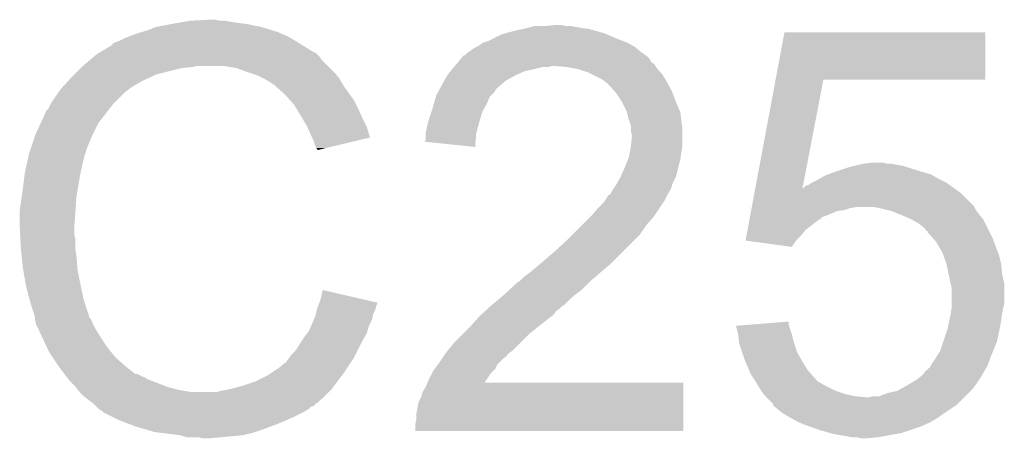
# Model space of a CAD drawing. Extents: x -1.3 to 24.2, y -3.9 to 53.4.
# Tile 26 of 42: x 15 to 17.4, y 19.8 to 20.8. Entities that reach past the tile are written whole.
import ezdxf

# ---------------------------------------------------------------- set-up
doc = ezdxf.new("R2010")
doc.units = 0
doc.layers.add('NFC_4_CLICK_V100_GTO', color=11, linetype='CONTINUOUS')

msp = doc.modelspace()

# ---------------------------------------------------------------- linework, layer by layer
at = {"layer": 'NFC_4_CLICK_V100_GTO'}
for points in [[(15.44066, 20.7772), (15.488918, 20.77974), (15.511782, 20.7772), (15.501622, 20.77974)], [(15.339062, 20.75434), (15.356842, 20.76196), (15.637766, 20.75434), (15.613382, 20.76196)], [(15.356842, 20.76196), (15.39748, 20.76958), (15.613382, 20.76196), (15.575278, 20.76958)], [(15.39748, 20.76958), (15.411872, 20.77212), (15.575278, 20.76958), (15.55496, 20.77212)], [(15.411872, 20.77212), (15.44066, 20.7772), (15.55496, 20.77212), (15.524482, 20.7772)], [(16.2306, 20.75434), (16.24203, 20.75688), (16.414752, 20.75434), (16.405862, 20.75688)], [(16.24203, 20.75688), (16.25346, 20.75942), (16.405862, 20.75688), (16.38808, 20.75942)], [(16.25346, 20.75942), (16.26362, 20.76196), (16.38808, 20.75942), (16.37284, 20.76196)], [(16.26362, 20.76196), (16.273782, 20.7645), (16.37284, 20.76196), (16.360142, 20.7645)], [(16.29918, 20.7645), (16.324578, 20.76704), (16.347442, 20.7645), (16.337282, 20.76704)], [(15.27048, 20.72894), (15.28064, 20.73402), (15.69466, 20.72894), (15.68577, 20.73402)], [(15.28064, 20.73402), (15.293338, 20.7391), (15.68577, 20.73402), (15.67688, 20.7391)], [(15.293338, 20.7391), (15.306038, 20.74418), (15.67688, 20.7391), (15.66545, 20.74418)], [(15.306038, 20.74418), (15.32128, 20.74926), (15.66545, 20.74418), (15.65402, 20.74926)], [(15.32128, 20.74926), (15.339062, 20.75434), (15.65402, 20.74926), (15.637766, 20.75434)], [(16.16202, 20.72894), (16.167098, 20.73148), (16.483754, 20.72894), (16.47698, 20.73148)], [(16.167098, 20.73148), (16.192502, 20.744182), (16.47698, 20.73148), (16.447344, 20.744182)], [(16.192502, 20.744182), (16.201386, 20.74672), (16.447344, 20.744182), (16.441422, 20.74672)], [(16.201386, 20.74672), (16.21028, 20.74926), (16.441422, 20.74672), (16.432532, 20.74926)], [(16.21028, 20.74926), (16.2306, 20.75434), (16.432532, 20.74926), (16.414752, 20.75434)], [(16.854414, 20.63496), (16.875772, 20.749238), (17.360878, 20.63496), (17.3609, 20.749238)], [(16.875772, 20.749238), (16.875778, 20.74926), (17.3609, 20.749238), (16.875778, 20.74926)], [(15.227294, 20.703542), (15.2527, 20.718792), (15.7353, 20.703542), (15.7109, 20.718792)], [(15.2527, 20.718792), (15.252714, 20.721326), (15.7109, 20.718792), (15.706844, 20.721326)], [(15.252714, 20.721326), (15.262862, 20.7264), (15.706844, 20.721326), (15.698726, 20.7264)], [(15.262862, 20.7264), (15.27048, 20.72894), (15.698726, 20.7264), (15.69466, 20.72894)], [(16.1163, 20.703542), (16.126462, 20.71116), (16.52727, 20.703542), (16.518128, 20.71116)], [(16.126462, 20.71116), (16.131538, 20.7137), (16.518128, 20.71116), (16.515078, 20.7137)], [(16.131538, 20.7137), (16.13662, 20.716242), (16.515078, 20.7137), (16.510632, 20.716242)], [(16.13662, 20.716242), (16.146782, 20.72386), (16.510632, 20.716242), (16.497302, 20.72386)], [(16.146782, 20.72386), (16.16202, 20.72894), (16.497302, 20.72386), (16.483754, 20.72894)], [(15.199588, 20.683218), (15.208596, 20.69084), (15.758162, 20.683218), (15.75308, 20.69084)], [(15.208596, 20.69084), (15.214602, 20.695922), (15.75308, 20.69084), (15.747998, 20.695922)], [(15.214602, 20.695922), (15.218826, 20.698458), (15.747998, 20.695922), (15.74546, 20.698458)], [(15.218826, 20.698458), (15.227294, 20.703542), (15.74546, 20.698458), (15.7353, 20.703542)], [(16.088364, 20.678138), (16.094702, 20.685744), (16.553184, 20.678138), (16.550644, 20.685744)], [(16.094702, 20.685744), (16.094716, 20.68576), (16.550644, 20.685744), (16.548122, 20.68576)], [(16.094716, 20.68576), (16.096824, 20.68829), (16.548122, 20.68576), (16.5481, 20.68829)], [(16.096824, 20.68829), (16.101068, 20.69338), (16.5481, 20.68829), (16.54098, 20.69338)], [(16.101068, 20.69338), (16.103606, 20.693386), (16.54098, 20.69338), (16.540972, 20.693386)], [(16.103606, 20.693386), (16.11122, 20.701), (16.540972, 20.693386), (16.53032, 20.701)], [(16.11122, 20.701), (16.111224, 20.701002), (16.53032, 20.701), (16.530318, 20.701002)], [(16.111224, 20.701002), (16.1163, 20.703542), (16.530318, 20.701002), (16.52727, 20.703542)], [(15.16126, 20.64766), (15.1765, 20.6629), (15.359378, 20.64766), (15.42034, 20.6629)], [(15.1765, 20.6629), (15.17904, 20.66544), (15.42034, 20.6629), (15.445742, 20.66544)], [(15.17904, 20.66544), (15.18158, 20.66798), (15.445742, 20.66544), (15.458438, 20.66798)], [(15.18158, 20.66798), (15.199588, 20.683218), (15.7734, 20.66798), (15.758162, 20.683218)], [(15.552418, 20.6629), (15.521938, 20.66798), (15.77848, 20.6629), (15.7734, 20.66798)], [(15.58036, 20.65274), (15.552418, 20.6629), (15.78864, 20.65274), (15.77848, 20.6629)], [(16.06931, 20.655278), (16.073546, 20.66036), (16.248378, 20.655278), (16.27124, 20.66036)], [(16.073546, 20.66036), (16.07778, 20.66544), (16.27124, 20.66036), (16.291558, 20.66544)], [(16.07778, 20.66544), (16.079896, 20.667978), (16.306796, 20.66544), (16.311876, 20.667978)], [(16.079896, 20.66798), (16.08413, 20.673058), (16.564188, 20.66798), (16.560802, 20.673058)], [(16.079896, 20.667978), (16.079896, 20.66798), (16.311876, 20.667978), (16.322042, 20.66798)], [(16.08413, 20.673058), (16.088364, 20.678138), (16.560802, 20.673058), (16.553184, 20.678138)], [(16.349982, 20.66544), (16.322042, 20.66798), (16.56588, 20.66544), (16.564188, 20.66798)], [(16.37792, 20.66036), (16.349982, 20.66544), (16.569692, 20.66036), (16.56588, 20.66544)], [(16.39316, 20.65528), (16.37792, 20.66036), (16.573502, 20.65528), (16.569692, 20.66036)], [(15.146712, 20.63242), (15.15364, 20.64004), (15.326362, 20.63242), (15.34287, 20.64004)], [(15.15364, 20.64004), (15.16126, 20.64766), (15.34287, 20.64004), (15.359378, 20.64766)], [(15.587986, 20.650198), (15.58036, 20.65274), (15.791182, 20.650198), (15.78864, 20.65274)], [(15.603218, 20.64512), (15.587986, 20.650198), (15.795246, 20.64512), (15.791182, 20.650198)], [(15.618464, 20.637498), (15.603218, 20.64512), (15.801342, 20.637498), (15.795246, 20.64512)], [(15.62354, 20.63496), (15.618464, 20.637498), (15.802794, 20.63496), (15.801342, 20.637498)], [(16.05425, 20.63242), (16.061508, 20.64512), (16.20266, 20.63242), (16.22552, 20.64512)], [(16.061508, 20.64512), (16.06296, 20.647658), (16.22552, 20.64512), (16.23123, 20.647658)], [(16.06296, 20.647658), (16.06931, 20.655278), (16.23123, 20.647658), (16.248378, 20.655278)], [(16.400778, 20.65274), (16.39316, 20.65528), (16.576042, 20.65274), (16.573502, 20.65528)], [(16.410942, 20.647658), (16.400778, 20.65274), (16.581122, 20.647658), (16.576042, 20.65274)], [(16.436338, 20.63496), (16.410942, 20.647658), (16.58874, 20.63496), (16.581122, 20.647658)], [(15.128242, 20.612102), (15.130546, 20.614638), (15.29334, 20.612102), (15.295878, 20.614638)], [(15.130546, 20.614638), (15.146712, 20.63242), (15.295878, 20.614638), (15.326362, 20.63242)], [(15.636242, 20.62734), (15.62354, 20.63496), (15.807146, 20.62734), (15.802794, 20.63496)], [(15.64386, 20.62226), (15.636242, 20.62734), (15.810048, 20.62226), (15.807146, 20.62734)], [(15.6464, 20.61972), (15.64386, 20.62226), (15.8115, 20.61972), (15.810048, 20.62226)], [(15.646404, 20.619718), (15.6464, 20.61972), (15.8115, 20.619718), (15.8115, 20.61972)], [(15.66926, 20.5994), (15.646404, 20.619718), (15.826014, 20.5994), (15.8115, 20.619718)], [(16.043224, 20.6121), (16.044594, 20.614642), (16.1798, 20.6121), (16.18234, 20.614642)], [(16.044594, 20.614642), (16.0528, 20.62988), (16.18234, 20.614642), (16.199756, 20.62988)], [(16.0528, 20.62988), (16.05425, 20.63242), (16.199756, 20.62988), (16.20266, 20.63242)], [(16.446498, 20.62734), (16.436338, 20.63496), (16.592898, 20.62734), (16.58874, 20.63496)], [(16.456662, 20.61718), (16.446498, 20.62734), (16.59844, 20.61718), (16.592898, 20.62734)], [(16.465372, 20.60702), (16.456662, 20.61718), (16.60398, 20.60702), (16.59844, 20.61718)], [(16.805516, 20.373346), (16.85441, 20.634942), (16.919434, 20.373346), (16.969736, 20.634942)], [(16.85441, 20.634942), (16.854414, 20.63496), (16.969736, 20.634942), (17.360878, 20.63496)], [(15.110458, 20.5867), (15.122904, 20.604478), (15.265402, 20.5867), (15.28318, 20.604478)], [(15.122904, 20.604478), (15.12824, 20.6121), (15.28318, 20.604478), (15.293338, 20.6121)], [(15.12824, 20.6121), (15.128242, 20.612102), (15.293338, 20.6121), (15.29334, 20.612102)], [(15.682978, 20.584158), (15.66926, 20.5994), (15.8369, 20.584158), (15.826014, 20.5994)], [(16.029212, 20.576538), (16.034292, 20.594316), (16.15694, 20.576538), (16.164558, 20.594316)], [(16.034292, 20.594316), (16.03502, 20.596862), (16.164558, 20.594316), (16.167102, 20.596862)], [(16.03502, 20.596862), (16.03912, 20.604478), (16.167102, 20.596862), (16.174718, 20.604478)], [(16.03912, 20.604478), (16.043224, 20.6121), (16.174718, 20.604478), (16.1798, 20.6121)], [(16.4719, 20.599402), (16.465372, 20.60702), (16.60691, 20.599402), (16.60398, 20.60702)], [(16.4846, 20.579078), (16.4719, 20.599402), (16.614728, 20.579078), (16.60691, 20.599402)], [(15.097762, 20.563844), (15.10284, 20.573998), (15.245366, 20.563844), (15.253264, 20.573998)], [(15.10284, 20.573998), (15.104362, 20.576538), (15.253264, 20.573998), (15.25524, 20.576538)], [(15.104362, 20.576538), (15.110458, 20.5867), (15.25524, 20.576538), (15.265402, 20.5867)], [(15.692118, 20.574002), (15.682978, 20.584158), (15.84198, 20.574002), (15.8369, 20.584158)], [(15.698216, 20.56384), (15.692118, 20.574002), (15.84706, 20.56384), (15.84198, 20.574002)], [(16.02486, 20.5613), (16.029212, 20.576538), (16.14823, 20.5613), (16.15694, 20.576538)], [(16.48714, 20.574), (16.4846, 20.579078), (16.61668, 20.574), (16.614728, 20.579078)], [(16.49476, 20.558762), (16.48714, 20.574), (16.62321, 20.558762), (16.61668, 20.574)], [(15.080426, 20.530818), (15.0876, 20.546064), (15.21968, 20.530818), (15.231538, 20.546064)], [(15.0876, 20.546064), (15.087606, 20.548606), (15.231538, 20.546064), (15.233514, 20.548606)], [(15.087606, 20.548606), (15.09014, 20.551144), (15.233514, 20.548606), (15.235488, 20.551144)], [(15.09014, 20.551144), (15.092684, 20.558762), (15.235488, 20.551144), (15.241414, 20.558762)], [(15.092684, 20.558762), (15.097762, 20.563844), (15.241414, 20.558762), (15.245366, 20.563844)], [(15.711932, 20.54098), (15.698216, 20.56384), (15.85722, 20.54098), (15.84706, 20.56384)], [(16.015548, 20.53336), (16.024012, 20.558758), (16.13916, 20.53336), (16.146778, 20.558758)], [(16.024012, 20.558758), (16.02486, 20.5613), (16.146778, 20.558758), (16.14823, 20.5613)], [(16.495398, 20.556216), (16.49476, 20.558762), (16.6243, 20.556216), (16.62321, 20.558762)], [(16.499842, 20.53844), (16.495398, 20.556216), (16.626524, 20.53844), (16.6243, 20.556216)], [(15.06728, 20.50288), (15.080426, 20.530818), (15.20571, 20.50288), (15.21968, 20.530818)], [(15.7226, 20.5232), (15.711932, 20.54098), (15.866112, 20.5232), (15.85722, 20.54098)], [(15.72373, 20.520658), (15.7226, 20.5232), (15.867382, 20.520658), (15.866112, 20.5232)], [(15.73276, 20.50034), (15.72373, 20.520658), (15.873456, 20.50034), (15.867382, 20.520658)], [(16.00962, 20.507962), (16.01216, 20.51812), (16.132232, 20.507962), (16.135002, 20.51812)], [(16.01216, 20.51812), (16.014702, 20.53082), (16.135002, 20.51812), (16.138466, 20.53082)], [(16.014702, 20.53082), (16.015548, 20.53336), (16.138466, 20.53082), (16.13916, 20.53336)], [(16.504918, 20.523202), (16.499842, 20.53844), (16.628428, 20.523202), (16.626524, 20.53844)], [(16.50492, 20.515578), (16.504918, 20.523202), (16.62938, 20.515578), (16.628428, 20.523202)], [(15.056272, 20.469856), (15.066432, 20.50034), (15.19174, 20.469856), (15.20444, 20.50034)], [(15.066432, 20.50034), (15.06728, 20.50288), (15.20444, 20.50034), (15.20571, 20.50288)], [(15.735304, 20.495254), (15.73276, 20.50034), (15.874976, 20.495254), (15.873456, 20.50034)], [(15.73784, 20.49018), (15.735304, 20.495254), (15.853814, 20.49018), (15.874976, 20.495254)], [(16.00962, 20.505418), (16.00962, 20.507962), (16.13154, 20.505418), (16.132232, 20.507962)], [(16.00962, 20.490184), (16.00962, 20.505418), (16.130356, 20.490184), (16.13154, 20.505418)], [(16.50492, 20.510502), (16.50492, 20.515578), (16.62938, 20.510502), (16.62938, 20.515578)], [(16.50746, 20.500342), (16.50492, 20.510502), (16.62938, 20.500342), (16.62938, 20.510502)], [(16.505174, 20.474938), (16.50746, 20.497798), (16.62938, 20.474938), (16.62938, 20.497798)], [(16.50746, 20.497798), (16.50746, 20.500342), (16.62938, 20.497798), (16.62938, 20.500342)], [(15.055426, 20.467314), (15.056272, 20.469856), (15.191734, 20.467314), (15.19174, 20.469856)], [(15.74292, 20.474942), (15.73784, 20.49018), (15.790264, 20.474942), (15.853814, 20.49018)], [(15.745458, 20.469864), (15.74292, 20.474942), (15.769086, 20.469864), (15.790264, 20.474942)], [(15.747994, 20.467326), (15.745458, 20.469864), (15.7585, 20.467326), (15.769086, 20.469864)], [(16.007094, 20.485126), (16.00962, 20.490184), (16.129964, 20.485126), (16.130356, 20.490184)], [(16.128978, 20.472402), (16.007094, 20.485126), (16.128978, 20.472402), (16.129964, 20.485126)], [(16.50238, 20.4597), (16.50492, 20.472398), (16.62684, 20.4597), (16.628956, 20.472398)], [(16.50492, 20.472398), (16.505174, 20.474938), (16.628956, 20.472398), (16.62938, 20.474938)], [(15.04696, 20.4343), (15.051476, 20.454618), (15.18158, 20.4343), (15.186658, 20.454618)], [(15.051476, 20.454618), (15.052042, 20.45716), (15.186658, 20.454618), (15.187928, 20.45716)], [(15.052042, 20.45716), (15.052886, 20.459696), (15.187928, 20.45716), (15.189198, 20.459696)], [(15.052886, 20.459696), (15.054578, 20.464774), (15.189198, 20.459696), (15.1892, 20.464774)], [(15.054578, 20.464774), (15.055426, 20.467314), (15.1892, 20.464774), (15.191734, 20.467314)], [(15.748, 20.464808), (15.747994, 20.467326), (15.748, 20.464808), (15.7585, 20.467326)], [(16.497806, 20.44192), (16.49984, 20.447002), (16.6243, 20.44192), (16.625026, 20.447002)], [(16.49984, 20.447002), (16.50238, 20.4597), (16.625026, 20.447002), (16.62684, 20.4597)], [(15.04188, 20.41144), (15.04696, 20.4343), (15.1765, 20.41144), (15.18158, 20.4343)], [(16.48968, 20.4216), (16.497806, 20.44192), (16.61922, 20.4216), (16.6243, 20.44192)], [(17.025624, 20.4216), (17.03324, 20.424138), (17.17802, 20.4216), (17.170406, 20.424138)], [(17.03324, 20.424138), (17.044242, 20.426678), (17.170406, 20.424138), (17.162782, 20.426678)], [(17.044242, 20.426678), (17.055256, 20.42922), (17.162782, 20.426678), (17.14754, 20.42922)], [(17.055256, 20.42922), (17.06626, 20.43176), (17.14754, 20.42922), (17.134842, 20.43176)], [(17.06626, 20.43176), (17.084042, 20.4343), (17.124682, 20.43176), (17.114522, 20.4343)], [(15.038386, 20.3835), (15.04188, 20.411438), (15.17142, 20.3835), (15.176498, 20.411438)], [(15.04188, 20.411438), (15.04188, 20.41144), (15.176498, 20.411438), (15.1765, 20.41144)], [(16.469358, 20.380958), (16.47952, 20.398742), (16.60398, 20.380958), (16.612872, 20.398742)], [(16.47952, 20.398742), (16.480646, 20.401278), (16.612872, 20.398742), (16.61414, 20.401278)], [(16.480646, 20.401278), (16.48968, 20.4216), (16.61414, 20.401278), (16.61922, 20.4216)], [(16.961104, 20.3962), (16.974822, 20.40382), (17.2466, 20.3962), (17.233268, 20.40382)], [(16.974822, 20.40382), (16.981806, 20.40636), (17.233268, 20.40382), (17.228822, 20.40636)], [(16.981806, 20.40636), (16.995774, 20.41144), (17.228822, 20.40636), (17.21104, 20.41144)], [(16.995774, 20.41144), (17.00276, 20.41398), (17.21104, 20.41144), (17.202786, 20.41398)], [(17.00276, 20.41398), (17.025624, 20.4216), (17.202786, 20.41398), (17.17802, 20.4216)], [(15.0368, 20.3708), (15.038386, 20.3835), (15.169302, 20.3708), (15.17142, 20.3835)], [(16.462584, 20.370798), (16.467664, 20.378418), (16.60144, 20.370798), (16.603978, 20.378418)], [(16.467664, 20.378418), (16.469356, 20.380956), (16.603978, 20.378418), (16.60398, 20.380956)], [(16.469356, 20.380956), (16.469358, 20.380958), (16.60398, 20.380956), (16.60398, 20.380958)], [(16.921486, 20.373346), (16.926564, 20.37842), (17.28469, 20.373346), (17.277586, 20.37842)], [(16.926564, 20.37842), (16.934184, 20.380962), (17.277586, 20.37842), (17.274028, 20.380962)], [(16.934184, 20.380962), (16.941798, 20.386038), (17.274028, 20.380962), (17.26692, 20.386038)], [(16.941798, 20.386038), (16.941802, 20.38604), (17.26692, 20.386038), (17.266918, 20.38604)], [(16.941802, 20.38604), (16.95196, 20.39112), (17.266918, 20.38604), (17.25676, 20.39112)], [(16.95196, 20.39112), (16.961104, 20.3962), (17.25676, 20.39112), (17.2466, 20.3962)], [(15.03172, 20.33524), (15.03426, 20.353022), (15.165068, 20.33524), (15.16634, 20.353022)], [(15.03426, 20.353022), (15.0368, 20.3708), (15.16634, 20.353022), (15.169302, 20.3708)], [(16.442264, 20.342858), (16.44904, 20.353024), (16.586198, 20.342858), (16.59128, 20.353024)], [(16.44904, 20.353024), (16.449062, 20.35556), (16.59128, 20.353024), (16.592548, 20.35556)], [(16.449062, 20.35556), (16.451586, 20.355566), (16.592548, 20.35556), (16.592552, 20.355566)], [(16.451586, 20.355566), (16.454118, 20.3581), (16.592552, 20.355566), (16.59382, 20.3581)], [(16.454118, 20.3581), (16.456662, 20.360644), (16.59382, 20.3581), (16.595346, 20.360644)], [(16.456662, 20.360644), (16.459202, 20.365722), (16.595346, 20.360644), (16.598392, 20.365722)], [(16.459202, 20.365722), (16.462584, 20.370798), (16.598392, 20.365722), (16.60144, 20.370798)], [(16.797444, 20.330156), (16.803142, 20.360638), (17.332962, 20.330156), (17.302482, 20.360638)], [(16.803142, 20.360638), (16.805082, 20.371024), (17.302482, 20.360638), (17.287942, 20.371024)], [(16.805082, 20.371024), (16.805512, 20.373318), (16.91898, 20.371024), (16.91894, 20.373318)], [(16.805512, 20.373318), (16.805516, 20.373346), (16.920332, 20.373318), (16.921486, 20.373346)], [(16.919426, 20.373296), (16.91894, 20.373318), (16.919426, 20.373296), (16.920332, 20.373318)], [(16.91898, 20.371024), (16.919426, 20.373296), (17.287942, 20.371024), (17.28476, 20.373296)], [(16.919426, 20.373296), (16.919434, 20.373346), (17.28476, 20.373296), (17.28469, 20.373346)], [(15.02918, 20.320002), (15.03172, 20.33524), (15.16398, 20.320002), (15.165068, 20.33524)], [(16.423638, 20.32254), (16.43888, 20.33778), (16.572652, 20.32254), (16.582812, 20.33778)], [(16.43888, 20.33778), (16.442264, 20.342858), (16.582812, 20.33778), (16.586198, 20.342858)], [(16.796496, 20.325078), (16.79697, 20.32762), (17.035778, 20.325078), (17.051018, 20.32762)], [(16.79697, 20.32762), (16.797444, 20.330156), (17.334232, 20.32762), (17.332962, 20.330156)], [(17.10436, 20.32508), (17.089118, 20.32762), (17.335502, 20.32508), (17.334232, 20.32762)], [(15.02918, 20.281902), (15.02918, 20.320002), (15.16126, 20.281902), (15.16398, 20.320002)], [(16.38808, 20.28444), (16.408398, 20.304758), (16.54302, 20.28444), (16.5608, 20.304758)], [(16.408398, 20.304758), (16.4084, 20.30476), (16.5608, 20.304758), (16.5608, 20.30476)], [(16.4084, 20.30476), (16.423638, 20.32254), (16.5608, 20.30476), (16.572652, 20.32254)], [(16.79222, 20.302204), (16.793648, 20.30984), (16.96466, 20.302204), (16.98498, 20.30984)], [(16.793648, 20.30984), (16.795072, 20.317458), (16.98498, 20.30984), (17.002758, 20.317458)], [(16.795072, 20.317458), (16.795546, 20.32), (17.002758, 20.317458), (17.020538, 20.32)], [(16.795546, 20.32), (16.796496, 20.325078), (17.020538, 20.32), (17.035778, 20.325078)], [(17.12468, 20.32), (17.10436, 20.32508), (17.338042, 20.32), (17.335502, 20.32508)], [(17.134838, 20.31746), (17.12468, 20.32), (17.339948, 20.31746), (17.338042, 20.32)], [(17.15389, 20.30984), (17.134838, 20.31746), (17.34566, 20.30984), (17.339948, 20.31746)], [(17.16024, 20.3073), (17.15389, 20.30984), (17.347694, 20.3073), (17.34566, 20.30984)], [(17.183098, 20.29714), (17.16024, 20.3073), (17.355822, 20.29714), (17.347694, 20.3073)], [(15.02918, 20.2819), (15.02918, 20.281902), (15.161262, 20.2819), (15.16126, 20.281902)], [(15.030324, 20.259038), (15.02918, 20.2819), (15.161262, 20.259038), (15.161262, 20.2819)], [(16.362678, 20.259038), (16.38808, 20.28444), (16.525238, 20.259038), (16.54302, 20.28444)], [(16.786526, 20.271738), (16.788426, 20.2819), (16.926558, 20.271738), (16.93926, 20.2819)], [(16.788426, 20.2819), (16.791274, 20.297138), (16.93926, 20.2819), (16.95958, 20.297138)], [(16.791274, 20.297138), (16.791748, 20.299674), (16.95958, 20.297138), (16.964646, 20.299674)], [(16.791748, 20.299674), (16.79222, 20.302204), (16.964646, 20.299674), (16.96466, 20.302204)], [(17.183102, 20.297138), (17.183098, 20.29714), (17.355822, 20.297138), (17.355822, 20.29714)], [(17.200878, 20.286982), (17.183102, 20.297138), (17.3609, 20.286982), (17.355822, 20.297138)], [(17.213578, 20.276822), (17.200878, 20.286982), (17.36598, 20.276822), (17.3609, 20.286982)], [(15.030706, 20.251416), (15.030324, 20.259038), (15.1638, 20.251416), (15.161262, 20.259038)], [(16.3576, 20.25396), (16.362678, 20.259038), (16.52016, 20.25396), (16.525238, 20.259038)], [(16.781784, 20.246362), (16.784152, 20.25904), (16.903722, 20.246362), (16.9164, 20.25904)], [(16.784152, 20.25904), (16.786526, 20.271738), (16.9164, 20.25904), (16.926558, 20.271738)], [(17.218656, 20.269208), (17.213578, 20.276822), (17.369788, 20.269208), (17.36598, 20.276822)], [(17.221178, 20.2692), (17.218656, 20.269208), (17.369792, 20.2692), (17.369788, 20.269208)], [(17.2212, 20.266666), (17.221178, 20.2692), (17.371058, 20.266666), (17.369792, 20.2692)], [(17.23475, 20.25142), (17.2212, 20.266666), (17.37868, 20.25142), (17.371058, 20.266666)], [(15.03172, 20.2311), (15.030706, 20.251416), (15.1638, 20.2311), (15.1638, 20.251416)], [(16.32204, 20.22094), (16.3576, 20.25396), (16.48714, 20.22094), (16.52016, 20.25396)], [(16.781946, 20.24634), (16.781784, 20.246362), (16.9037, 20.24634), (16.903722, 20.246362)], [(16.893528, 20.231102), (16.781946, 20.24634), (16.893528, 20.231102), (16.9037, 20.24634)], [(17.241518, 20.243802), (17.23475, 20.25142), (17.381538, 20.243802), (17.37868, 20.25142)], [(17.25676, 20.218402), (17.241518, 20.243802), (17.391062, 20.218402), (17.381538, 20.243802)], [(15.032484, 20.223478), (15.03172, 20.2311), (15.1638, 20.223478), (15.1638, 20.2311)], [(15.034006, 20.208242), (15.032484, 20.223478), (15.16634, 20.208242), (15.1638, 20.223478)], [(15.0368, 20.180298), (15.034006, 20.208242), (15.16849, 20.180298), (15.16634, 20.208242)], [(16.28648, 20.19046), (16.32204, 20.22094), (16.45666, 20.19046), (16.48714, 20.22094)], [(17.259532, 20.210778), (17.25676, 20.218402), (17.39392, 20.210778), (17.391062, 20.218402)], [(17.266918, 20.19046), (17.259532, 20.210778), (17.399, 20.19046), (17.39392, 20.210778)], [(16.27124, 20.17776), (16.28648, 20.19046), (16.44142, 20.17776), (16.45666, 20.19046)], [(17.26692, 20.190458), (17.266918, 20.19046), (17.399, 20.190458), (17.399, 20.19046)], [(17.272, 20.16506), (17.26692, 20.190458), (17.40154, 20.16506), (17.399, 20.190458)], [(15.037698, 20.175218), (15.0368, 20.180298), (15.16888, 20.175218), (15.16849, 20.180298)], [(15.04442, 20.13712), (15.037698, 20.175218), (15.1765, 20.13712), (15.16888, 20.175218)], [(16.248382, 20.15998), (16.25854, 20.1676), (16.420674, 20.15998), (16.429564, 20.1676)], [(16.25854, 20.1676), (16.27124, 20.17776), (16.429564, 20.1676), (16.44142, 20.17776)], [(17.27708, 20.1422), (17.272, 20.16506), (17.40662, 20.1422), (17.40154, 20.16506)], [(15.0495, 20.1168), (15.04442, 20.13712), (15.180856, 20.1168), (15.1765, 20.13712)], [(16.211128, 20.12696), (16.233146, 20.14728), (16.385538, 20.12696), (16.405858, 20.14728)], [(16.233146, 20.14728), (16.233992, 20.147282), (16.405858, 20.14728), (16.40586, 20.147282)], [(16.233992, 20.147282), (16.235686, 20.147286), (16.40586, 20.147282), (16.405864, 20.147286)], [(16.235686, 20.147286), (16.248382, 20.15998), (16.405864, 20.147286), (16.420674, 20.15998)], [(17.277082, 20.142198), (17.27708, 20.1422), (17.40662, 20.142198), (17.40662, 20.1422)], [(17.27962, 20.132042), (17.277082, 20.142198), (17.40662, 20.132042), (17.40662, 20.142198)], [(15.053856, 20.10156), (15.0495, 20.1168), (15.184122, 20.10156), (15.180856, 20.1168)], [(15.75562, 20.104102), (15.760722, 20.126956), (15.859696, 20.104102), (15.760722, 20.126956)], [(16.191112, 20.109178), (16.20012, 20.1168), (16.36268, 20.109178), (16.372476, 20.1168)], [(16.20012, 20.1168), (16.211128, 20.12696), (16.372476, 20.1168), (16.385538, 20.12696)], [(17.27962, 20.093938), (17.27962, 20.132042), (17.40662, 20.093938), (17.40662, 20.132042)], [(15.05966, 20.08124), (15.053856, 20.10156), (15.190894, 20.08124), (15.184122, 20.10156)], [(15.749904, 20.088858), (15.751808, 20.093936), (15.890238, 20.088858), (15.892778, 20.093936)], [(15.751808, 20.093936), (15.752754, 20.096462), (15.892778, 20.093936), (15.89278, 20.096462)], [(15.752754, 20.096462), (15.75562, 20.104102), (15.89278, 20.096462), (15.859696, 20.104102)], [(16.1671, 20.08886), (16.191112, 20.109178), (16.342354, 20.08886), (16.36268, 20.109178)], [(17.27962, 20.086322), (17.27962, 20.093938), (17.404714, 20.086322), (17.40662, 20.093938)], [(15.064738, 20.066002), (15.05966, 20.08124), (15.195972, 20.066002), (15.190894, 20.08124)], [(15.065164, 20.063456), (15.064738, 20.066002), (15.19682, 20.063456), (15.195972, 20.066002)], [(15.74292, 20.063462), (15.744188, 20.068538), (15.881604, 20.063462), (15.88262, 20.068538)], [(15.744188, 20.068538), (15.74673, 20.078698), (15.88262, 20.068538), (15.8877, 20.078698)], [(15.74673, 20.078698), (15.748002, 20.083782), (15.8877, 20.078698), (15.888968, 20.083782)], [(15.748002, 20.083782), (15.749904, 20.088858), (15.888968, 20.083782), (15.890238, 20.088858)], [(16.13916, 20.06346), (16.14195, 20.065998), (16.313572, 20.06346), (16.316958, 20.065998)], [(16.14195, 20.065998), (16.153126, 20.076158), (16.316958, 20.065998), (16.324578, 20.076158)], [(16.153126, 20.076158), (16.158718, 20.08124), (16.324578, 20.076158), (16.3322, 20.08124)], [(16.158718, 20.08124), (16.167092, 20.088854), (16.3322, 20.08124), (16.339814, 20.088854)], [(16.167092, 20.088854), (16.1671, 20.08886), (16.339814, 20.088854), (16.342354, 20.08886)], [(17.273814, 20.0533), (17.27708, 20.06854), (17.399, 20.0533), (17.401176, 20.06854)], [(17.27708, 20.06854), (17.277442, 20.07108), (17.401176, 20.06854), (17.40154, 20.07108)], [(17.277442, 20.07108), (17.279256, 20.08378), (17.40154, 20.07108), (17.40408, 20.08378)], [(17.279256, 20.08378), (17.27962, 20.086322), (17.40408, 20.08378), (17.404714, 20.086322)], [(15.065588, 20.060914), (15.065164, 20.063456), (15.196826, 20.060914), (15.19682, 20.063456)], [(15.066434, 20.055836), (15.065588, 20.060914), (15.2019, 20.055836), (15.196826, 20.060914)], [(15.06728, 20.05076), (15.066434, 20.055836), (15.203594, 20.05076), (15.2019, 20.055836)], [(15.067916, 20.04822), (15.06728, 20.05076), (15.20444, 20.04822), (15.203594, 20.05076)], [(15.069818, 20.040602), (15.067916, 20.04822), (15.20825, 20.040602), (15.20444, 20.04822)], [(15.73312, 20.040598), (15.739652, 20.055838), (15.872458, 20.040598), (15.880078, 20.055838)], [(15.739652, 20.055838), (15.74292, 20.063462), (15.880078, 20.055838), (15.881604, 20.063462)], [(16.11884, 20.0406), (16.134644, 20.05838), (16.28394, 20.0406), (16.3068, 20.05838)], [(16.134644, 20.05838), (16.13916, 20.06346), (16.3068, 20.05838), (16.313572, 20.06346)], [(16.758926, 20.040576), (16.790948, 20.043138), (16.886776, 20.040576), (16.885922, 20.043138)], [(16.790948, 20.043138), (16.88592, 20.050736), (16.885922, 20.043138), (16.88592, 20.050736)], [(17.270548, 20.03806), (17.273814, 20.0533), (17.39646, 20.03806), (17.399, 20.0533)], [(15.074898, 20.032984), (15.069818, 20.040602), (15.21206, 20.032984), (15.20825, 20.040602)], [(15.0749, 20.032982), (15.074898, 20.032984), (15.21206, 20.032982), (15.21206, 20.032984)], [(15.07744, 20.025362), (15.0749, 20.032982), (15.216824, 20.025362), (15.21206, 20.032982)], [(15.07998, 20.02028), (15.07744, 20.025362), (15.219998, 20.02028), (15.216824, 20.025362)], [(15.083566, 20.01266), (15.07998, 20.02028), (15.22476, 20.01266), (15.219998, 20.02028)], [(15.71752, 20.0152), (15.723612, 20.022818), (15.863026, 20.0152), (15.86738, 20.022818)], [(15.723612, 20.022818), (15.72768, 20.027902), (15.86738, 20.022818), (15.86883, 20.027902)], [(15.72768, 20.027902), (15.73312, 20.040598), (15.86883, 20.027902), (15.872458, 20.040598)], [(16.0782, 19.99996), (16.09852, 20.02028), (16.238218, 19.99996), (16.25854, 20.02028)], [(16.09852, 20.02028), (16.11884, 20.0406), (16.25854, 20.02028), (16.28394, 20.0406)], [(16.764, 20.02028), (16.758926, 20.040576), (16.893538, 20.02028), (16.886776, 20.040576)], [(16.766258, 19.999962), (16.764, 20.02028), (16.89862, 19.999962), (16.893538, 20.02028)], [(17.259298, 20.002498), (17.26946, 20.032982), (17.388838, 20.002498), (17.39537, 20.032982)], [(17.26946, 20.032982), (17.270548, 20.03806), (17.39537, 20.032982), (17.39646, 20.03806)], [(15.094324, 19.9898), (15.083566, 20.01266), (15.24, 19.9898), (15.22476, 20.01266)], [(15.699742, 19.987262), (15.707358, 19.99996), (15.84833, 19.987262), (15.854678, 19.99996)], [(15.707358, 19.99996), (15.710744, 20.00504), (15.854678, 19.99996), (15.85722, 20.00504)], [(15.710744, 20.00504), (15.71752, 20.0152), (15.85722, 20.00504), (15.863026, 20.0152)], [(16.061944, 19.97964), (16.0782, 19.99996), (16.217898, 19.97964), (16.238218, 19.99996)], [(16.76654, 19.997422), (16.766258, 19.999962), (16.899468, 19.997422), (16.89862, 19.999962)], [(16.773316, 19.977098), (16.76654, 19.997422), (16.90624, 19.977098), (16.899468, 19.997422)], [(17.25168, 19.97964), (17.259298, 20.002498), (17.379694, 19.97964), (17.388838, 20.002498)], [(15.1003, 19.9771), (15.094324, 19.9898), (15.25016, 19.9771), (15.24, 19.9898)], [(15.108768, 19.9644), (15.1003, 19.9771), (15.26032, 19.9644), (15.25016, 19.9771)], [(15.684502, 19.96948), (15.69212, 19.977102), (15.839438, 19.96948), (15.84325, 19.977102)], [(15.69212, 19.977102), (15.699742, 19.987262), (15.84325, 19.977102), (15.84833, 19.987262)], [(16.051106, 19.9644), (16.056184, 19.972018), (16.20265, 19.9644), (16.207738, 19.972018)], [(16.056184, 19.972018), (16.05788, 19.97456), (16.207738, 19.972018), (16.211126, 19.97456)], [(16.05788, 19.97456), (16.061944, 19.97964), (16.211126, 19.97456), (16.217898, 19.97964)], [(16.77924, 19.95932), (16.773316, 19.977098), (16.916118, 19.95932), (16.90624, 19.977098)], [(17.242154, 19.9644), (17.25168, 19.97964), (17.3736, 19.9644), (17.379694, 19.97964)], [(15.122312, 19.944082), (15.108768, 19.9644), (15.283178, 19.944082), (15.26032, 19.9644)], [(15.661646, 19.944086), (15.666724, 19.949162), (15.823356, 19.944086), (15.82674, 19.949162)], [(15.666724, 19.949162), (15.6718, 19.951704), (15.82674, 19.949162), (15.828434, 19.951704)], [(15.6718, 19.951704), (15.67688, 19.95932), (15.828434, 19.951704), (15.833512, 19.95932)], [(15.67688, 19.95932), (15.680688, 19.964398), (15.833512, 19.95932), (15.836898, 19.964398)], [(15.680688, 19.964398), (15.684502, 19.96948), (15.836898, 19.964398), (15.839438, 19.96948)], [(16.038826, 19.946616), (16.04264, 19.9517), (16.182338, 19.946616), (16.18742, 19.9517)], [(16.04264, 19.9517), (16.051102, 19.964394), (16.18742, 19.9517), (16.200114, 19.964394)], [(16.051102, 19.964394), (16.051106, 19.9644), (16.200114, 19.964394), (16.20265, 19.9644)], [(16.781418, 19.95424), (16.77924, 19.95932), (16.91894, 19.95424), (16.916118, 19.95932)], [(16.790128, 19.933918), (16.781418, 19.95424), (16.93164, 19.933918), (16.91894, 19.95424)], [(17.228822, 19.944082), (17.23898, 19.95932), (17.36598, 19.944082), (17.371694, 19.95932)], [(17.23898, 19.95932), (17.242154, 19.9644), (17.371694, 19.95932), (17.3736, 19.9644)], [(15.1257, 19.939), (15.122312, 19.944082), (15.289532, 19.939), (15.283178, 19.944082)], [(15.137424, 19.92376), (15.1257, 19.939), (15.308586, 19.92376), (15.289532, 19.939)], [(15.137426, 19.923758), (15.137424, 19.92376), (15.313664, 19.923758), (15.308586, 19.92376)], [(15.141332, 19.91868), (15.137426, 19.923758), (15.323822, 19.91868), (15.313664, 19.923758)], [(15.628622, 19.921222), (15.636234, 19.9263), (15.80769, 19.921222), (15.8115, 19.9263)], [(15.636234, 19.9263), (15.6591, 19.94155), (15.8115, 19.9263), (15.821666, 19.94155)], [(15.6591, 19.94155), (15.659122, 19.94408), (15.821666, 19.94155), (15.823352, 19.94408)], [(15.659122, 19.94408), (15.661646, 19.944086), (15.823352, 19.94408), (15.823356, 19.944086)], [(16.01724, 19.91106), (16.02486, 19.9263), (16.156968, 19.91106), (16.1671, 19.9263)], [(16.02486, 19.9263), (16.027402, 19.93138), (16.1671, 19.9263), (16.172178, 19.93138)], [(16.027402, 19.93138), (16.03121, 19.93646), (16.172178, 19.93138), (16.177258, 19.93646)], [(16.03121, 19.93646), (16.038826, 19.946616), (16.177258, 19.93646), (16.182338, 19.946616)], [(16.79448, 19.92376), (16.790128, 19.933918), (16.94053, 19.92376), (16.93164, 19.933918)], [(16.801256, 19.9136), (16.79448, 19.92376), (16.949418, 19.9136), (16.94053, 19.92376)], [(17.208502, 19.921222), (17.212566, 19.9263), (17.352644, 19.921222), (17.35582, 19.9263)], [(17.212566, 19.9263), (17.218668, 19.93392), (17.35582, 19.9263), (17.360174, 19.93392)], [(17.218668, 19.93392), (17.2212, 19.933942), (17.360174, 19.93392), (17.360186, 19.933942)], [(17.2212, 19.933942), (17.221214, 19.936466), (17.360186, 19.933942), (17.361628, 19.936466)], [(17.221214, 19.936466), (17.226282, 19.939006), (17.361628, 19.936466), (17.36308, 19.939006)], [(17.226282, 19.939006), (17.228818, 19.944078), (17.36308, 19.939006), (17.36598, 19.944078)], [(17.228818, 19.944078), (17.228822, 19.944082), (17.36598, 19.944078), (17.36598, 19.944082)], [(15.143288, 19.916138), (15.141332, 19.91868), (15.331444, 19.916138), (15.323822, 19.91868)], [(15.147194, 19.91106), (15.143288, 19.916138), (15.33906, 19.91106), (15.331444, 19.916138)], [(15.1511, 19.905982), (15.147194, 19.91106), (15.352602, 19.905982), (15.33906, 19.91106)], [(15.153642, 19.90344), (15.1511, 19.905982), (15.35938, 19.90344), (15.352602, 19.905982)], [(15.1638, 19.89328), (15.153642, 19.90344), (15.384776, 19.89328), (15.35938, 19.90344)], [(15.56766, 19.89582), (15.59814, 19.90598), (15.788638, 19.89582), (15.796258, 19.90598)], [(15.59814, 19.90598), (15.628622, 19.921222), (15.796258, 19.90598), (15.80769, 19.921222)], [(16.00962, 19.893282), (16.013964, 19.903418), (16.631918, 19.893282), (16.63192, 19.903418)], [(16.013964, 19.903418), (16.013972, 19.90344), (16.63192, 19.903418), (16.151902, 19.90344)], [(16.013972, 19.90344), (16.01724, 19.91106), (16.151902, 19.90344), (16.156968, 19.91106)], [(16.804642, 19.90852), (16.801256, 19.9136), (16.9545, 19.90852), (16.949418, 19.9136)], [(16.806168, 19.905978), (16.804642, 19.90852), (16.957042, 19.905978), (16.9545, 19.90852)], [(16.810738, 19.89836), (16.806168, 19.905978), (16.96974, 19.89836), (16.957042, 19.905978)], [(17.1704, 19.89582), (17.187336, 19.905982), (17.33586, 19.89582), (17.34312, 19.905982)], [(17.187336, 19.905982), (17.1958, 19.91106), (17.34312, 19.905982), (17.346294, 19.91106)], [(17.1958, 19.91106), (17.208502, 19.921222), (17.346294, 19.91106), (17.352644, 19.921222)], [(15.163802, 19.893278), (15.1638, 19.89328), (15.38478, 19.893278), (15.384776, 19.89328)], [(15.169896, 19.88566), (15.163802, 19.893278), (15.41272, 19.88566), (15.38478, 19.893278)], [(15.173958, 19.880582), (15.169896, 19.88566), (15.44319, 19.880582), (15.41272, 19.88566)], [(15.17396, 19.88058), (15.173958, 19.880582), (15.443202, 19.88058), (15.44319, 19.880582)], [(15.18412, 19.87042), (15.17396, 19.88058), (15.76578, 19.87042), (15.775938, 19.88058)], [(15.504162, 19.88058), (15.51432, 19.88312), (15.775938, 19.88058), (15.778478, 19.88312)], [(15.51432, 19.88312), (15.52702, 19.88566), (15.778478, 19.88312), (15.781018, 19.88566)], [(15.52702, 19.88566), (15.53972, 19.8882), (15.781018, 19.88566), (15.782922, 19.8882)], [(15.53972, 19.8882), (15.56766, 19.89582), (15.782922, 19.8882), (15.788638, 19.89582)], [(15.999462, 19.872962), (16.002, 19.880582), (16.631914, 19.872962), (16.631914, 19.880582)], [(16.002, 19.880582), (16.00962, 19.893282), (16.631914, 19.880582), (16.631918, 19.893282)], [(16.819878, 19.883122), (16.810738, 19.89836), (17.000218, 19.883122), (16.96974, 19.89836)], [(16.81988, 19.88312), (16.819878, 19.883122), (17.000222, 19.88312), (17.000218, 19.883122)], [(16.825598, 19.8755), (16.81988, 19.88312), (17.023082, 19.8755), (17.000222, 19.88312)], [(16.8275, 19.872962), (16.825598, 19.8755), (17.034504, 19.872962), (17.023082, 19.8755)], [(17.104364, 19.870422), (17.124682, 19.87804), (17.312642, 19.870422), (17.32026, 19.87804)], [(17.124682, 19.87804), (17.147542, 19.88312), (17.32026, 19.87804), (17.32534, 19.88312)], [(17.147542, 19.88312), (17.15668, 19.888198), (17.32534, 19.88312), (17.330418, 19.888198)], [(17.15668, 19.888198), (17.1704, 19.89582), (17.330418, 19.888198), (17.33586, 19.89582)], [(15.19682, 19.86026), (15.18412, 19.87042), (15.754164, 19.86026), (15.76578, 19.87042)], [(15.206978, 19.85264), (15.19682, 19.86026), (15.745454, 19.85264), (15.754164, 19.86026)], [(15.206994, 19.852626), (15.206978, 19.85264), (15.742914, 19.852626), (15.745454, 19.85264)], [(15.21206, 19.84756), (15.206994, 19.852626), (15.740372, 19.84756), (15.742914, 19.852626)], [(15.9893, 19.83994), (15.991842, 19.855182), (16.631908, 19.83994), (16.63191, 19.855182)], [(15.991842, 19.855182), (15.99946, 19.870424), (16.63191, 19.855182), (16.631912, 19.870424)], [(15.99946, 19.870424), (15.999462, 19.872962), (16.631912, 19.870424), (16.631914, 19.872962)], [(16.830042, 19.87042), (16.8275, 19.872962), (17.045942, 19.87042), (17.034504, 19.872962)], [(16.832582, 19.86788), (16.830042, 19.87042), (17.073878, 19.86788), (17.045942, 19.87042)], [(16.847816, 19.852642), (16.832582, 19.86788), (17.294862, 19.852642), (17.3101, 19.86788)], [(16.848666, 19.8501), (16.847816, 19.852642), (17.29232, 19.8501), (17.294862, 19.852642)], [(17.073878, 19.86788), (17.081504, 19.867882), (17.3101, 19.86788), (17.310102, 19.867882)], [(17.081504, 19.867882), (17.086584, 19.87042), (17.310102, 19.867882), (17.31264, 19.87042)], [(17.086584, 19.87042), (17.104364, 19.870422), (17.31264, 19.87042), (17.312642, 19.870422)], [(15.214604, 19.845016), (15.21206, 19.84756), (15.732758, 19.845016), (15.740372, 19.84756)], [(15.219678, 19.839942), (15.214604, 19.845016), (15.727682, 19.839942), (15.732758, 19.845016)], [(15.219684, 19.839938), (15.219678, 19.839942), (15.727678, 19.839938), (15.727682, 19.839942)], [(15.227294, 19.834864), (15.219684, 19.839938), (15.71922, 19.834864), (15.727678, 19.839938)], [(15.229818, 19.83486), (15.227294, 19.834864), (15.719212, 19.83486), (15.71922, 19.834864)], [(15.22984, 19.832334), (15.229818, 19.83486), (15.715002, 19.832334), (15.719212, 19.83486)], [(15.229868, 19.83232), (15.22984, 19.832334), (15.71498, 19.83232), (15.715002, 19.832334)], [(15.255252, 19.81962), (15.229868, 19.83232), (15.68958, 19.81962), (15.71498, 19.83232)], [(15.98676, 19.827242), (15.9893, 19.83994), (16.631904, 19.827242), (16.631908, 19.83994)], [(16.850356, 19.845036), (16.848666, 19.8501), (17.284724, 19.845036), (17.29232, 19.8501)], [(16.852894, 19.84502), (16.850356, 19.845036), (17.2847, 19.84502), (17.284724, 19.845036)], [(16.855442, 19.842478), (16.852894, 19.84502), (17.280886, 19.842478), (17.2847, 19.84502)], [(16.870682, 19.82978), (16.855442, 19.842478), (17.26184, 19.82978), (17.280886, 19.842478)], [(16.892908, 19.817078), (16.870682, 19.82978), (17.24406, 19.817078), (17.26184, 19.82978)], [(15.27048, 19.812), (15.255252, 19.81962), (15.6718, 19.812), (15.68958, 19.81962)], [(15.290798, 19.80438), (15.27048, 19.812), (15.65402, 19.80438), (15.6718, 19.812)], [(15.31112, 19.796758), (15.290798, 19.80438), (15.633694, 19.796758), (15.65402, 19.80438)], [(15.98422, 19.801842), (15.98676, 19.814542), (16.6319, 19.801842), (16.631902, 19.814542)], [(15.98676, 19.814542), (15.98676, 19.827242), (16.631902, 19.814542), (16.631904, 19.827242)], [(16.906238, 19.80946), (16.892908, 19.817078), (17.230724, 19.80946), (17.24406, 19.817078)], [(16.912166, 19.80692), (16.906238, 19.80946), (17.226278, 19.80692), (17.230724, 19.80946)], [(16.924022, 19.80184), (16.912166, 19.80692), (17.214848, 19.80184), (17.226278, 19.80692)], [(15.337026, 19.78914), (15.31112, 19.796758), (15.61338, 19.78914), (15.633694, 19.796758)], [(15.354298, 19.78406), (15.337026, 19.78914), (15.598138, 19.78406), (15.61338, 19.78914)], [(15.374618, 19.78152), (15.354298, 19.78406), (15.590518, 19.78152), (15.598138, 19.78406)], [(15.415258, 19.77644), (15.374618, 19.78152), (15.567658, 19.77644), (15.590518, 19.78152)], [(15.98422, 19.786622), (15.98422, 19.801842), (16.631898, 19.786622), (16.6319, 19.801842)], [(16.631898, 19.7866), (15.98422, 19.786622), (16.631898, 19.7866), (16.631898, 19.786622)], [(16.938246, 19.79676), (16.924022, 19.80184), (17.20342, 19.79676), (17.214848, 19.80184)], [(16.95958, 19.78914), (16.938246, 19.79676), (17.18056, 19.78914), (17.20342, 19.79676)], [(16.98625, 19.78152), (16.95958, 19.78914), (17.1577, 19.78152), (17.18056, 19.78914)], [(16.995138, 19.77898), (16.98625, 19.78152), (17.14373, 19.77898), (17.1577, 19.78152)], [(15.424148, 19.7739), (15.415258, 19.77644), (15.54226, 19.7739), (15.567658, 19.77644)], [(15.433036, 19.77136), (15.424148, 19.7739), (15.51432, 19.77136), (15.54226, 19.7739)], [(15.471138, 19.76882), (15.460978, 19.77136), (15.486382, 19.76882), (15.51432, 19.77136)], [(17.02562, 19.7739), (16.995138, 19.77898), (17.11579, 19.7739), (17.14373, 19.77898)], [(17.038318, 19.77136), (17.02562, 19.7739), (17.101822, 19.77136), (17.11579, 19.7739)], [(17.061178, 19.76882), (17.051018, 19.77136), (17.073882, 19.76882), (17.101822, 19.77136)]]:
    msp.add_solid(points, dxfattribs=at)

doc.saveas('drawing.dxf')
